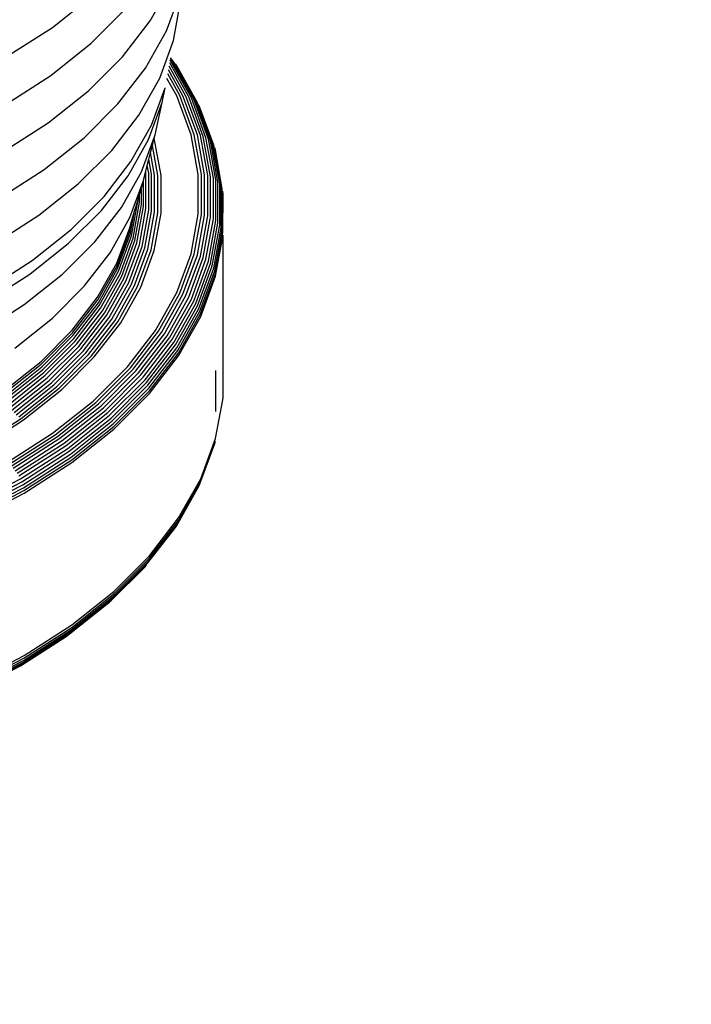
# Model space of a CAD drawing. Extents: x -19547 to -11561, y 2096 to 5601.
# Tile 21 of 168: x -19124 to -19119, y 3369 to 3377. Entities that reach past the tile are written whole.
import ezdxf

# ---------------------------------------------------------------- set-up
doc = ezdxf.new("R2010")
doc.units = 0
doc.header["$MEASUREMENT"] = 0
doc.layers.add('TANK', color=2, linetype='CONTINUOUS')
doc.layers.add('TANK-SLOPE', color=2, linetype='CONTINUOUS')

# ---------------------------------------------------------------- blocks, each defined once
blk = doc.blocks.new('A$C3406478A')
at = {"layer": 'TANK'}
for p, q in [((8.0632, 6.7481), (8.2226, 7.0312)), ((7.3235, 6.6979), (7.6291, 6.9407)), ((8.1847, 6.6706), (8.2911, 6.9595)), ((8.2397, 6.5987), (8.2926, 6.8893)), ((7.6178, 6.5772), (7.877, 6.8365)), ((6.9757, 6.4749), (7.3235, 6.6979)), ((7.8535, 6.4761), (8.0632, 6.7481)), ((8.0266, 6.3897), (8.1847, 6.6706)), ((7.313, 6.3351), (7.6178, 6.5772)), ((8.1345, 6.3129), (8.2397, 6.5987)), ((7.5957, 6.2182), (7.8535, 6.4761)), ((8.3325, 6.1787), (8.2055, 6.4044)), ((8.3538, 6.1732), (8.2099, 6.4287)), ((8.3735, 6.1651), (8.2136, 6.4491)), ((8.2263, 6.4478), (8.2159, 6.4613)), ((8.2414, 6.4361), (8.217, 6.4677)), ((8.3913, 6.1546), (8.2263, 6.4478)), ((8.4069, 6.142), (8.2414, 6.4361)), ((8.2643, 6.4065), (8.2541, 6.4223)), ((8.4201, 6.1273), (8.2643, 6.4065)), ((6.9661, 6.1126), (7.313, 6.3351)), ((7.8186, 6.1199), (8.0266, 6.3897)), ((8.2868, 6.182), (8.1948, 6.3456)), ((8.3101, 6.1817), (8.2004, 6.3765)), ((7.978, 6.035), (8.1345, 6.3129)), ((8.2632, 6.1797), (8.1887, 6.312)), ((7.2925, 5.9774), (7.5957, 6.2182)), ((8.0718, 5.9585), (8.1757, 6.2405)), ((8.1535, 6.131), (8.1757, 6.2405)), ((8.3713, 5.886), (8.2632, 6.1797)), ((8.3955, 5.8869), (8.2868, 6.182)), ((8.4193, 5.8851), (8.3101, 6.1817)), ((8.4422, 5.8808), (8.3325, 6.1787)), ((8.4639, 5.8739), (8.3538, 6.1732)), ((7.5628, 5.8641), (7.8186, 6.1199)), ((8.0501, 5.8504), (8.1535, 6.131)), ((8.0991, 5.8851), (8.1535, 6.131)), ((8.4841, 5.8646), (8.3735, 6.1651)), ((8.5023, 5.8531), (8.3913, 6.1546)), ((8.5183, 5.8395), (8.4069, 6.142)), ((8.5318, 5.824), (8.4201, 6.1273)), ((8.4382, 6.0932), (8.4306, 6.111)), ((7.7722, 5.768), (7.978, 6.035)), ((8.5425, 5.8071), (8.4382, 6.0932)), ((6.9475, 5.7561), (7.2925, 5.9774)), ((7.9175, 5.6843), (8.0718, 5.9585)), ((7.9969, 5.6077), (8.0991, 5.8851)), ((8.0936, 5.8606), (8.0991, 5.8851)), ((8.4257, 5.5873), (8.3713, 5.886)), ((8.4501, 5.5868), (8.3955, 5.8869)), ((8.4741, 5.5836), (8.4193, 5.8851)), ((8.4974, 5.5778), (8.4422, 5.8808)), ((7.2621, 5.6251), (7.5628, 5.8641)), ((7.8966, 5.5775), (8.0501, 5.8504)), ((8.0655, 5.7524), (8.0791, 5.8063)), ((8.0791, 5.8063), (8.0936, 5.8606)), ((8.1205, 5.5794), (8.0791, 5.8063)), ((8.1449, 5.5788), (8.0936, 5.8606)), ((8.5193, 5.5696), (8.4639, 5.8739)), ((8.5397, 5.5591), (8.4841, 5.8646)), ((8.5581, 5.5465), (8.5023, 5.8531)), ((8.5743, 5.5319), (8.5183, 5.8395)), ((8.5879, 5.5157), (8.5318, 5.824)), ((8.5987, 5.498), (8.5425, 5.8071)), ((7.5191, 5.515), (7.7722, 5.768)), ((8.0526, 5.7015), (8.0655, 5.7524)), ((8.0964, 5.5826), (8.0655, 5.7524)), ((8.555, 5.7696), (8.5503, 5.7888)), ((8.6066, 5.4793), (8.555, 5.7696)), ((7.7144, 5.421), (7.9175, 5.6843)), ((8.03, 5.612), (8.0407, 5.6544)), ((8.0407, 5.6544), (8.0526, 5.7015)), ((8.0513, 5.5965), (8.0407, 5.6544)), ((8.0732, 5.5883), (8.0526, 5.7015)), ((6.9198, 5.4056), (7.2621, 5.6251)), ((7.6944, 5.3153), (7.8966, 5.5775)), ((7.8451, 5.338), (7.9969, 5.6077)), ((8.0125, 5.5428), (8.03, 5.612)), ((8.0309, 5.607), (8.03, 5.612)), ((8.0309, 5.3306), (8.0309, 5.607)), ((8.0513, 5.3189), (8.0513, 5.5965)), ((8.0732, 5.3094), (8.0732, 5.5883)), ((8.0964, 5.3022), (8.0964, 5.5826)), ((8.1205, 5.2976), (8.1205, 5.5794)), ((8.1449, 5.2956), (8.1449, 5.5788)), ((8.4257, 5.2871), (8.4257, 5.5873)), ((8.4501, 5.285), (8.4501, 5.5868)), ((8.4741, 5.2804), (8.4741, 5.5836)), ((8.4974, 5.2732), (8.4974, 5.5778)), ((7.2216, 5.2786), (7.5191, 5.515)), ((7.9098, 5.2607), (8.01, 5.5328)), ((7.9963, 5.486), (8.01, 5.5328)), ((8.01, 5.5328), (8.0125, 5.5428)), ((8.0125, 5.3444), (8.0125, 5.5428)), ((8.5193, 5.2637), (8.5193, 5.5696)), ((8.5397, 5.252), (8.5397, 5.5591)), ((8.5581, 5.2382), (8.5581, 5.5465)), ((8.5743, 5.2226), (8.5743, 5.5319)), ((8.5879, 5.2056), (8.5879, 5.5157)), ((7.9719, 5.402), (7.9827, 5.4392)), ((7.9827, 5.4392), (7.9963, 5.486)), ((7.9827, 5.377), (7.9827, 5.4392)), ((7.9963, 5.3599), (7.9963, 5.486)), ((8.5987, 5.1873), (8.5987, 5.498)), ((8.6066, 5.1681), (8.6066, 5.4793)), ((8.613, 5.4398), (8.6114, 5.4598)), ((8.6114, 5.1483), (8.613, 5.4398)), ((7.4648, 5.1713), (7.7144, 5.421)), ((7.9225, 5.124), (7.9719, 5.3953)), ((7.9332, 5.105), (7.9827, 5.377)), ((7.9448, 5.3089), (7.9719, 5.3953)), ((7.9467, 5.0872), (7.9963, 5.3599)), ((7.9719, 5.3953), (7.9719, 5.402)), ((7.4459, 5.0668), (7.6944, 5.3153)), ((7.6453, 5.0789), (7.8451, 5.338)), ((7.9147, 5.1437), (7.9448, 5.3089)), ((7.9224, 5.232), (7.9448, 5.3089)), ((7.9627, 5.0706), (8.0125, 5.3444)), ((7.9809, 5.0558), (8.0309, 5.3306)), ((8.001, 5.0428), (8.0513, 5.3189)), ((8.0227, 5.032), (8.0732, 5.3094)), ((8.0457, 5.0234), (8.0964, 5.3022)), ((8.0694, 5.0174), (8.1205, 5.2976)), ((8.0936, 5.0138), (8.1449, 5.2956)), ((8.3713, 4.9884), (8.4257, 5.2871)), ((8.3955, 4.9849), (8.4501, 5.285)), ((8.4193, 4.9788), (8.4741, 5.2804)), ((6.883, 5.0614), (7.2216, 5.2786)), ((7.7609, 4.9962), (7.9098, 5.2607)), ((7.9084, 5.1839), (7.9224, 5.232)), ((7.91, 5.1637), (7.9224, 5.232)), ((8.4422, 4.9703), (8.4974, 5.2732)), ((8.4639, 4.9594), (8.5193, 5.2637)), ((8.4841, 4.9465), (8.5397, 5.252)), ((8.5023, 4.9316), (8.5581, 5.2382)), ((8.5183, 4.9151), (8.5743, 5.2226)), ((8.5318, 4.8972), (8.5879, 5.2056)), ((7.1713, 4.938), (7.4648, 5.1713)), ((7.8105, 4.9179), (7.9084, 5.1839)), ((7.812, 4.8976), (7.91, 5.1637)), ((7.8167, 4.8773), (7.9147, 5.1437)), ((8.5425, 4.8782), (8.5987, 5.1873)), ((8.5503, 4.8585), (8.6066, 5.1681)), ((8.555, 4.8385), (8.6114, 5.1483)), ((7.1538, 4.8347), (7.4459, 5.0668)), ((7.3997, 4.8332), (7.6453, 5.0789)), ((7.8243, 4.8571), (7.9225, 5.124)), ((7.8348, 4.8376), (7.9332, 5.105)), ((7.8479, 4.8189), (7.9467, 5.0872)), ((7.8635, 4.8014), (7.9627, 5.0706)), ((8.5566, 4.8183), (8.613, 5.1282)), ((8.613, 3.9036), (8.613, 5.1282)), ((7.565, 4.742), (7.7609, 4.9962)), ((7.8813, 4.7854), (7.9809, 5.0558)), ((7.901, 4.7713), (8.001, 5.0428)), ((7.9223, 4.7591), (8.0227, 5.032)), ((7.9447, 4.7492), (8.0457, 5.0234)), ((7.968, 4.7417), (8.0694, 5.0174)), ((7.9916, 4.7367), (8.0936, 5.0138)), ((8.2632, 4.6947), (8.3713, 4.9884)), ((8.2868, 4.6898), (8.3955, 4.9849)), ((6.8371, 4.7238), (7.1713, 4.938)), ((7.6649, 4.6592), (7.8105, 4.9179)), ((8.3101, 4.6823), (8.4193, 4.9788)), ((8.3325, 4.6723), (8.4422, 4.9703)), ((8.3538, 4.6602), (8.4639, 4.9594)), ((8.3735, 4.646), (8.4841, 4.9465)), ((8.3913, 4.63), (8.5023, 4.9316)), ((8.4069, 4.6126), (8.5183, 4.9151)), ((6.8212, 4.6215), (7.1538, 4.8347)), ((7.6664, 4.6389), (7.812, 4.8976)), ((7.6709, 4.6183), (7.8167, 4.8773)), ((7.6783, 4.5977), (7.8243, 4.8571)), ((7.6884, 4.5775), (7.8348, 4.8376)), ((8.4201, 4.5939), (8.5318, 4.8972)), ((8.4306, 4.5743), (8.5425, 4.8782)), ((8.4382, 4.5541), (8.5503, 4.8585)), ((8.4428, 4.5338), (8.555, 4.8385)), ((7.111, 4.6038), (7.3997, 4.8332)), ((7.7011, 4.558), (7.8479, 4.8189)), ((7.7162, 4.5396), (7.8635, 4.8014)), ((7.7334, 4.5226), (7.8813, 4.7854)), ((7.7525, 4.5072), (7.901, 4.7713)), ((7.773, 4.4938), (7.9223, 4.7591)), ((8.4444, 4.5135), (8.5566, 4.8183)), ((7.3241, 4.5012), (7.565, 4.742)), ((7.7947, 4.4826), (7.9447, 4.7492)), ((7.8171, 4.4737), (7.968, 4.7417)), ((7.84, 4.4673), (7.9916, 4.7367)), ((8.1025, 4.4092), (8.2632, 4.6947)), ((8.1253, 4.4028), (8.2868, 4.6898)), ((7.4734, 4.4108), (7.6649, 4.6592)), ((7.4748, 4.3904), (7.6664, 4.6389)), ((7.479, 4.3695), (7.6709, 4.6183)), ((8.1478, 4.3939), (8.3101, 4.6823)), ((8.1695, 4.3827), (8.3325, 4.6723)), ((8.19, 4.3692), (8.3538, 4.6602)), ((8.2091, 4.3539), (8.3735, 4.646)), ((8.2263, 4.3369), (8.3913, 4.63)), ((8.2414, 4.3184), (8.4069, 4.6126)), ((6.7823, 4.393), (7.111, 4.6038)), ((7.4861, 4.3485), (7.6783, 4.5977)), ((7.4957, 4.3277), (7.6884, 4.5775)), ((7.5079, 4.3074), (7.7011, 4.558)), ((7.5223, 4.2881), (7.7162, 4.5396)), ((8.2541, 4.299), (8.4201, 4.5939)), ((8.2643, 4.2787), (8.4306, 4.5743)), ((8.2716, 4.2581), (8.4382, 4.5541)), ((7.0409, 4.2761), (7.3241, 4.5012)), ((7.5387, 4.2701), (7.7334, 4.5226)), ((7.5569, 4.2536), (7.7525, 4.5072)), ((7.5765, 4.239), (7.773, 4.4938)), ((7.5972, 4.2265), (7.7947, 4.4826)), ((7.6186, 4.2163), (7.8171, 4.4737)), ((7.6404, 4.2085), (7.84, 4.4673)), ((8.2761, 4.2375), (8.4428, 4.5338)), ((8.2776, 4.2172), (8.4444, 4.5135)), ((7.2378, 4.1753), (7.4734, 4.4108)), ((7.2392, 4.1548), (7.4748, 4.3904)), ((7.8909, 4.1349), (8.1025, 4.4092)), ((7.9127, 4.1271), (8.1253, 4.4028)), ((7.9342, 4.1169), (8.1478, 4.3939)), ((7.2432, 4.1336), (7.479, 4.3695)), ((7.2498, 4.1122), (7.4861, 4.3485)), ((7.2589, 4.0908), (7.4957, 4.3277)), ((7.9549, 4.1044), (8.1695, 4.3827)), ((7.9745, 4.0897), (8.19, 4.3692)), ((7.9927, 4.0733), (8.2091, 4.3539)), ((8.0091, 4.0552), (8.2263, 4.3369)), ((8.0235, 4.0359), (8.2414, 4.3184)), ((7.2703, 4.0699), (7.5079, 4.3074)), ((7.2839, 4.0498), (7.5223, 4.2881)), ((7.2994, 4.0308), (7.5387, 4.2701)), ((7.3165, 4.0132), (7.5569, 4.2536)), ((7.3349, 3.9974), (7.5765, 4.239)), ((8.0357, 4.0157), (8.2541, 4.299)), ((8.0453, 3.9949), (8.2643, 4.2787)), ((8.0524, 3.9738), (8.2716, 4.2581)), ((6.961, 3.9553), (7.2378, 4.1753)), ((7.3544, 3.9837), (7.5972, 4.2265)), ((7.3746, 3.9722), (7.6186, 4.2163)), ((7.3951, 3.9632), (7.6404, 4.2085)), ((8.0566, 3.9529), (8.2761, 4.2375)), ((8.0581, 3.9325), (8.2776, 4.2172)), ((6.9622, 3.9347), (7.2392, 4.1548)), ((6.9659, 3.9133), (7.2432, 4.1336)), ((6.9721, 3.8915), (7.2498, 4.1122)), ((6.9805, 3.8696), (7.2589, 4.0908)), ((7.6309, 3.8748), (7.8909, 4.1349)), ((7.6514, 3.8658), (7.9127, 4.1271)), ((7.6716, 3.8543), (7.9342, 4.1169)), ((7.6911, 3.8406), (7.9549, 4.1044)), ((7.7095, 3.8248), (7.9745, 4.0897)), ((8.5581, 3.797), (8.5581, 4.1053)), ((6.9911, 3.848), (7.2703, 4.0699)), ((7.0037, 3.8271), (7.2839, 4.0498)), ((7.018, 3.8072), (7.2994, 4.0308)), ((7.7267, 3.8073), (7.9927, 4.0733)), ((7.7421, 3.7882), (8.0091, 4.0552)), ((7.7557, 3.7681), (8.0235, 4.0359)), ((7.7671, 3.7471), (8.0357, 4.0157)), ((7.0338, 3.7886), (7.3165, 4.0132)), ((7.0509, 3.7718), (7.3349, 3.9974)), ((7.069, 3.7569), (7.3544, 3.9837)), ((7.0877, 3.7443), (7.3746, 3.9722)), ((7.1067, 3.734), (7.3951, 3.9632)), ((7.7762, 3.7258), (8.0453, 3.9949)), ((7.7829, 3.7043), (8.0524, 3.9738)), ((7.7869, 3.6832), (8.0566, 3.9529)), ((7.3252, 3.6319), (7.6309, 3.8748)), ((7.7882, 3.6627), (8.0581, 3.9325)), ((8.5566, 3.5937), (8.6114, 3.8837)), ((8.6114, 3.8837), (8.613, 3.9036)), ((7.3442, 3.6217), (7.6514, 3.8658)), ((7.3629, 3.609), (7.6716, 3.8543)), ((7.381, 3.5942), (7.6911, 3.8406)), ((7.3981, 3.5773), (7.7095, 3.8248)), ((7.4139, 3.5587), (7.7267, 3.8073)), ((6.7611, 3.5348), (7.0877, 3.7443)), ((6.7784, 3.5235), (7.1067, 3.734)), ((7.4283, 3.5388), (7.7421, 3.7882)), ((7.4409, 3.5179), (7.7557, 3.7681)), ((7.4514, 3.4963), (7.7671, 3.7471)), ((7.4599, 3.4744), (7.7762, 3.7258)), ((7.466, 3.4525), (7.7829, 3.7043)), ((7.4697, 3.4311), (7.7869, 3.6832)), ((7.471, 3.4106), (7.7882, 3.6627)), ((6.9772, 3.4088), (7.3252, 3.6319)), ((6.9945, 3.3974), (7.3442, 3.6217)), ((7.0115, 3.3837), (7.3629, 3.609)), ((7.028, 3.3678), (7.381, 3.5942)), ((7.0435, 3.3499), (7.3981, 3.5773)), ((8.4428, 3.2692), (8.555, 3.5739)), ((8.4444, 3.2889), (8.5566, 3.5937)), ((8.5503, 3.5547), (8.555, 3.5739)), ((7.0579, 3.3305), (7.4139, 3.5587)), ((7.071, 3.3097), (7.4283, 3.5388)), ((7.0824, 3.2881), (7.4409, 3.5179)), ((7.0921, 3.2658), (7.4514, 3.4963)), ((8.4382, 3.2503), (8.5503, 3.5547)), ((7.0997, 3.2434), (7.4599, 3.4744)), ((7.1053, 3.2212), (7.466, 3.4525)), ((7.1087, 3.1996), (7.4697, 3.4311)), ((7.1098, 3.179), (7.471, 3.4106)), ((6.6844, 3.0811), (7.0824, 3.2881)), ((8.2776, 2.9926), (8.4444, 3.2889)), ((6.6929, 3.0584), (7.0921, 3.2658)), ((6.6998, 3.0355), (7.0997, 3.2434)), ((6.7047, 3.013), (7.1053, 3.2212)), ((6.7077, 2.9912), (7.1087, 3.1996)), ((8.2643, 2.9369), (8.4306, 3.2325)), ((8.2716, 2.9543), (8.4382, 3.2503)), ((8.2761, 2.9729), (8.4428, 3.2692)), ((8.4306, 3.2325), (8.4382, 3.2503)), ((6.7088, 2.9705), (7.1098, 3.179)), ((8.0581, 2.7079), (8.2776, 2.9926)), ((8.0453, 2.6531), (8.2541, 2.9212)), ((8.0524, 2.67), (8.2716, 2.9543)), ((8.0566, 2.6884), (8.2761, 2.9729)), ((8.2541, 2.9212), (8.2643, 2.9369)), ((7.7869, 2.4186), (8.0566, 2.6884)), ((7.7882, 2.4381), (8.0581, 2.7079)), ((7.7671, 2.3694), (8.0235, 2.6248)), ((7.7762, 2.3839), (8.0453, 2.6531)), ((7.7829, 2.4004), (8.0524, 2.67)), ((8.0235, 2.6248), (8.0357, 2.6379)), ((7.4599, 2.1325), (7.7762, 2.3839)), ((7.466, 2.1487), (7.7829, 2.4004)), ((7.4697, 2.1666), (7.7869, 2.4186)), ((7.471, 2.186), (7.7882, 2.4381)), ((7.4409, 2.1068), (7.7358, 2.3412)), ((7.4514, 2.1185), (7.7671, 2.3694)), ((7.7358, 2.3412), (7.7557, 2.357)), ((7.1087, 1.9351), (7.4697, 2.1666)), ((7.1098, 1.9544), (7.471, 2.186)), ((7.0824, 1.877), (7.4283, 2.0976)), ((7.0921, 1.8881), (7.4514, 2.1185)), ((7.0997, 1.9016), (7.4599, 2.1325)), ((7.1053, 1.9174), (7.466, 2.1487)), ((7.4283, 2.0976), (7.4409, 2.1068)), ((6.7077, 1.7266), (7.1087, 1.9351)), ((6.7088, 1.7459), (7.1098, 1.9544)), ((6.6844, 1.6701), (7.0824, 1.877)), ((6.6929, 1.6806), (7.0921, 1.8881)), ((6.6998, 1.6937), (7.0997, 1.9016)), ((6.7047, 1.7091), (7.1053, 1.9174))]:
    blk.add_line(p, q, dxfattribs=at)

msp = doc.modelspace()

# ---------------------------------------------------------------- linework, layer by layer
at = {"layer": 'TANK', "elevation": 0}
for points in [[(-19015.2342, 3223.5452, 0.049983), (-19013.8663, 3238.8794, 0.071312), (-19019.1791, 3273.2653, 0.017305), (-19023.3762, 3285.5074, 0.040291), (-19036.3412, 3312.6633, 0.057637), (-19062.0433, 3347.1037, 0.071312), (-19089.269, 3368.769, 0.106395), (-19120.1268, 3378.919, 0.159299), (-19141.6375, 3374.3172), (-19147.0643, 3371.1841)], [(-19032.9418, 3213.3255, 0.03226), (-19032.3817, 3223.7672, 0.071312), (-19037.9647, 3259.9016, 0.019282), (-19042.9352, 3274.215, 0.038312), (-19055.9994, 3301.3028, 0.044515), (-19076.102, 3329.851, 0.013151), (-19082.9948, 3337.5539, 0.071312), (-19111.6049, 3360.3208, 0.106395), (-19144.0318, 3370.9869, 0.149431), (-19165.3942, 3366.8589), (-19172.5674, 3362.6432), (-19174.1783, 3355.5298)]]:
    msp.add_lwpolyline(points, format="xyb", dxfattribs=at)

# ---------------------------------------------------------------- block references
at = {"layer": 'TANK-SLOPE'}
msp.add_blockref('A$C3406478A', (-19131.275, 3370.0388, 0), dxfattribs=at)

doc.saveas('drawing.dxf')
